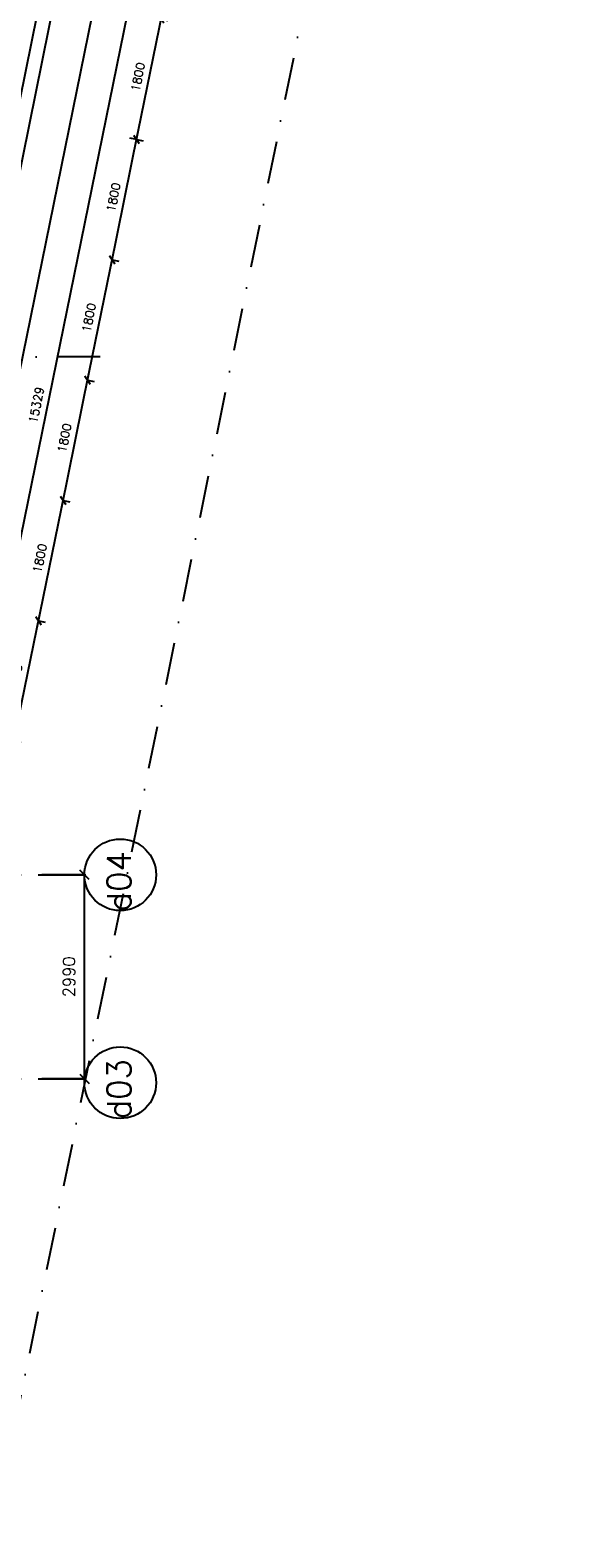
# Model space of a CAD drawing. Extents: x -171140 to 151546, y -8083 to 162438.
# Tile 11 of 96: x 27896 to 35995, y -7251 to 14849. Entities that reach past the tile are written whole.
import ezdxf

# ---------------------------------------------------------------- set-up
doc = ezdxf.new("R2010")
doc.units = 0
doc.header["$LTSCALE"] = 50
doc.header["$MEASUREMENT"] = 0
doc.header["$PDMODE"] = 3
doc.header["$PDSIZE"] = 0.001
for name, pattern in [('DASHDOT', [25, 12.5, -6.25, 0, -6.25]), ('HIDDEN2', [0.1875, 0.125, -0.0625]), ('STRAM_0WT$0$DASHDOT', [25, 12.5, -6.25, 0, -6.25])]:
    doc.linetypes.add(name, pattern=pattern)
doc.layers.get('0').update_dxf_attribs({"linetype": 'CONTINUOUS'})
doc.layers.get('DEFPOINTS').update_dxf_attribs({"linetype": 'CONTINUOUS'})
for name, color, linetype in [('A--01A1_ACEER', 1, 'CONTINUOUS'), ('A--L$7A-_STRAMIEN', 1, 'DASHDOT'), ('A--L24AC1_TRAPPEN', 1, 'HIDDEN2'), ('A--L31--_F123-', 7, 'CONTINUOUS'), ('A--M$1A-_F123-', 1, 'CONTINUOUS'), ('STRAM_0WT$0$A--L$7A-_STRAM', 1, 'STRAM_0WT$0$DASHDOT'), ('STRAM_0WT$0$A--L$7A1-_STRA', 1, 'CONTINUOUS'), ('STRAM_0WT$0$A--L$7A3-_STRA', 3, 'CONTINUOUS'), ('STRAM_0WT$0$A--M$1A-_F123-', 1, 'CONTINUOUS'), ('STRAM_0WT$0$A--T$7A8-_STRA', 8, 'STRAM_0WT$0$DASHDOT')]:
    doc.layers.add(name, color=color, linetype=linetype)
doc.styles.add('ALFA-0_25', font='ROMANS')
doc.styles.add('STRAM_0WT$0$HIEMSTRA', font='romans.shx')
doc.dimstyles.new('STANDARD$0', dxfattribs={"dimscale": 50, "dimtxt": 2.5, "dimasz": 2, "dimexe": 2, "dimexo": 0, "dimgap": 2, "dimtad": 1, "dimdec": 0, "dimzin": 0, "dimtxsty": 'ALFA-0_25', "dimblk1": 'OBLIQUE', "dimblk2": 'OBLIQUE', "dimsah": 1, "dimcen": -3, "dimdle": 2, "dimclrd": 1, "dimclre": 1, "dimclrt": 2, "dimazin": 3, "dimtfac": 0.666667, "dimtofl": 0, "dimtmove": 0, "dimatfit": 3, "dimtvp": 0.833333, "dimtolj": 1, "dimtzin": 0})
doc.dimstyles.new('STRAM_0WT$0$STANDARD', dxfattribs={"dimscale": 70, "dimtxt": 2.5, "dimasz": 2, "dimexe": 0.3, "dimexo": 0.3, "dimgap": 2, "dimtad": 1, "dimdec": 0, "dimzin": 0, "dimtxsty": 'STRAM_0WT$0$HIEMSTRA', "dimblk1": 'STRAM_0WT$0$_OBLIQUE', "dimblk2": 'STRAM_0WT$0$_OBLIQUE', "dimsah": 1, "dimcen": -0.09, "dimdle": 0.3, "dimclrd": 1, "dimclre": 1, "dimclrt": 4, "dimazin": 3, "dimtfac": 1, "dimtdec": 4, "dimtix": 1, "dimtofl": 0, "dimtmove": 0, "dimatfit": 3, "dimtvp": 625, "dimtolj": 1, "dimtzin": 0})

# ---------------------------------------------------------------- blocks, each defined once
blk = doc.blocks.new('STRAM_0WT$0$_OBLIQUE')
at = {"color": 0, "linetype": 'BYBLOCK'}
blk.add_line((-0.5, -0.5), (0.5, 0.5), dxfattribs=at)
blk = doc.blocks.new('*D1486')
at = {"layer": 'DEFPOINTS', "color": 0, "linetype": 'CONTINUOUS'}
for p in [(-47624, -29780), (-46925, -29780), (-47624, -32770)]:
    blk.add_point(p, dxfattribs=at)
at = {"layer": 'STRAM_0WT$0$A--M$1A-_F123-', "color": 1, "linetype": 'CONTINUOUS'}
for p, q in [((-47603, -29780), (-46904, -29780)), ((-46925, -32791), (-46925, -29759)), ((-47603, -32770), (-46904, -32770))]:
    blk.add_line(p, q, dxfattribs=at)
at = {"layer": 'STRAM_0WT$0$A--M$1A-_F123-', "color": 1, "linetype": 'CONTINUOUS', "xscale": 140, "yscale": 140, "zscale": 140}
for p, rotation in [((-46925, -29780), 90), ((-46925, -32770), 270)]:
    blk.add_blockref('STRAM_0WT$0$_OBLIQUE', p, dxfattribs=dict(at, rotation=rotation))
at = {"layer": 'STRAM_0WT$0$A--M$1A-_F123-', "color": 4, "linetype": 'CONTINUOUS', "insert": (-47152, -31275), "char_height": 175, "attachment_point": 5, "rotation": 90, "style": 'STRAM_0WT$0$HIEMSTRA'}
blk.add_mtext('\\A1;2990', dxfattribs=at)
blk = doc.blocks.new('_OBLIQUE')
at = {"color": 0, "linetype": 'BYBLOCK'}
blk.add_line((-0.5, -0.5), (0.5, 0.5), dxfattribs=at)
blk = doc.blocks.new('*D579')
at = {"layer": 'A--M$1A-_F123-', "color": 1, "linetype": 'CONTINUOUS'}
for p, q in [((27639, 4331), (28039, 6290)), ((28019, 6192), (28117, 6172)), ((27659, 4429), (27757, 4409))]:
    blk.add_line(p, q, dxfattribs=at)
at = {"layer": 'DEFPOINTS', "color": 0, "linetype": 'CONTINUOUS'}
for p in [(28019, 6192), (28019, 6192), (27659, 4429)]:
    blk.add_point(p, dxfattribs=at)
at = {"layer": 'A--M$1A-_F123-', "color": 1, "linetype": 'CONTINUOUS', "xscale": 100, "yscale": 100, "zscale": 100}
for p, rotation in [((28019, 6192), 78.486290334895), ((27659, 4429), 258.486290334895)]:
    blk.add_blockref('_OBLIQUE', p, dxfattribs=dict(at, rotation=rotation))
at = {"layer": 'A--M$1A-_F123-', "color": 2, "linetype": 'CONTINUOUS', "insert": (27680, 5343), "char_height": 125, "attachment_point": 5, "rotation": 78.4863, "style": 'ALFA-0_25'}
blk.add_mtext('\\A1;1800', dxfattribs=at)
blk = doc.blocks.new('*D580')
at = {"layer": 'A--M$1A-_F123-', "color": 1, "linetype": 'CONTINUOUS'}
for p, q in [((27999, 6094), (28398, 8054)), ((28378, 7956), (28476, 7936)), ((28019, 6192), (28117, 6172))]:
    blk.add_line(p, q, dxfattribs=at)
at = {"layer": 'DEFPOINTS', "color": 0, "linetype": 'CONTINUOUS'}
for p in [(28378, 7956), (28378, 7956), (28019, 6192)]:
    blk.add_point(p, dxfattribs=at)
at = {"layer": 'A--M$1A-_F123-', "color": 1, "linetype": 'CONTINUOUS', "xscale": 100, "yscale": 100, "zscale": 100}
for p, rotation in [((28378, 7956), 78.486290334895), ((28019, 6192), 258.486290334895)]:
    blk.add_blockref('_OBLIQUE', p, dxfattribs=dict(at, rotation=rotation))
at = {"layer": 'A--M$1A-_F123-', "color": 2, "linetype": 'CONTINUOUS', "insert": (28039, 7107), "char_height": 125, "attachment_point": 5, "rotation": 78.4863, "style": 'ALFA-0_25'}
blk.add_mtext('\\A1;1800', dxfattribs=at)
blk = doc.blocks.new('*D581')
at = {"layer": 'A--M$1A-_F123-', "color": 1, "linetype": 'CONTINUOUS'}
for p, q in [((28358, 7858), (28757, 9818)), ((28737, 9720), (28835, 9700)), ((28378, 7956), (28476, 7936))]:
    blk.add_line(p, q, dxfattribs=at)
at = {"layer": 'DEFPOINTS', "color": 0, "linetype": 'CONTINUOUS'}
for p in [(28737, 9720), (28737, 9720), (28378, 7956)]:
    blk.add_point(p, dxfattribs=at)
at = {"layer": 'A--M$1A-_F123-', "color": 1, "linetype": 'CONTINUOUS', "xscale": 100, "yscale": 100, "zscale": 100}
for p, rotation in [((28737, 9720), 78.486290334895), ((28378, 7956), 258.486290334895)]:
    blk.add_blockref('_OBLIQUE', p, dxfattribs=dict(at, rotation=rotation))
at = {"layer": 'A--M$1A-_F123-', "color": 2, "linetype": 'CONTINUOUS', "insert": (28398, 8870), "char_height": 125, "attachment_point": 5, "rotation": 78.4863, "style": 'ALFA-0_25'}
blk.add_mtext('\\A1;1800', dxfattribs=at)
blk = doc.blocks.new('*D582')
at = {"layer": 'A--M$1A-_F123-', "color": 1, "linetype": 'CONTINUOUS'}
for p, q in [((28717, 9622), (29116, 11582)), ((29096, 11484), (29194, 11464)), ((28737, 9720), (28835, 9700))]:
    blk.add_line(p, q, dxfattribs=at)
at = {"layer": 'DEFPOINTS', "color": 0, "linetype": 'CONTINUOUS'}
for p in [(29096, 11484), (29096, 11484), (28737, 9720)]:
    blk.add_point(p, dxfattribs=at)
at = {"layer": 'A--M$1A-_F123-', "color": 1, "linetype": 'CONTINUOUS', "xscale": 100, "yscale": 100, "zscale": 100}
for p, rotation in [((29096, 11484), 78.486290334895), ((28737, 9720), 258.486290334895)]:
    blk.add_blockref('_OBLIQUE', p, dxfattribs=dict(at, rotation=rotation))
at = {"layer": 'A--M$1A-_F123-', "color": 2, "linetype": 'CONTINUOUS', "insert": (28758, 10634), "char_height": 125, "attachment_point": 5, "rotation": 78.4863, "style": 'ALFA-0_25'}
blk.add_mtext('\\A1;1800', dxfattribs=at)
blk = doc.blocks.new('*D583')
at = {"layer": 'A--M$1A-_F123-', "color": 1, "linetype": 'CONTINUOUS'}
for p, q in [((29077, 11386), (29476, 13345)), ((29456, 13247), (29554, 13227)), ((29096, 11484), (29194, 11464))]:
    blk.add_line(p, q, dxfattribs=at)
at = {"layer": 'DEFPOINTS', "color": 0, "linetype": 'CONTINUOUS'}
for p in [(29456, 13247), (29456, 13247), (29096, 11484)]:
    blk.add_point(p, dxfattribs=at)
at = {"layer": 'A--M$1A-_F123-', "color": 1, "linetype": 'CONTINUOUS', "xscale": 100, "yscale": 100, "zscale": 100}
for p, rotation in [((29456, 13247), 78.486290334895), ((29096, 11484), 258.486290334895)]:
    blk.add_blockref('_OBLIQUE', p, dxfattribs=dict(at, rotation=rotation))
at = {"layer": 'A--M$1A-_F123-', "color": 2, "linetype": 'CONTINUOUS', "insert": (29117, 12398), "char_height": 125, "attachment_point": 5, "rotation": 78.4863, "style": 'ALFA-0_25'}
blk.add_mtext('\\A1;1800', dxfattribs=at)
blk = doc.blocks.new('*D584')
at = {"layer": 'A--M$1A-_F123-', "color": 1, "linetype": 'CONTINUOUS'}
for p, q in [((29436, 13149), (29835, 15109)), ((29815, 15011), (29913, 14991)), ((29459, 13247), (29358, 13267))]:
    blk.add_line(p, q, dxfattribs=at)
at = {"layer": 'DEFPOINTS', "color": 0, "linetype": 'CONTINUOUS'}
for p in [(29815, 15011), (29815, 15011), (29459, 13247)]:
    blk.add_point(p, dxfattribs=at)
at = {"layer": 'A--M$1A-_F123-', "color": 1, "linetype": 'CONTINUOUS', "xscale": 100, "yscale": 100, "zscale": 100}
for p, rotation in [((29815, 15011), 78.486290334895), ((29456, 13247), 258.486290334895)]:
    blk.add_blockref('_OBLIQUE', p, dxfattribs=dict(at, rotation=rotation))
at = {"layer": 'A--M$1A-_F123-', "color": 2, "linetype": 'CONTINUOUS', "insert": (29476, 14162), "char_height": 125, "attachment_point": 5, "rotation": 78.4863, "style": 'ALFA-0_25'}
blk.add_mtext('\\A1;1800', dxfattribs=at)
blk = doc.blocks.new('*D585')
at = {"layer": 'A--M$1A-_F123-', "color": 1, "linetype": 'CONTINUOUS'}
for p, q in [((26596, 1714), (29696, 16930)), ((29676, 16832), (29578, 16852)), ((26616, 1812), (26518, 1832))]:
    blk.add_line(p, q, dxfattribs=at)
at = {"layer": 'DEFPOINTS', "color": 0, "linetype": 'CONTINUOUS'}
for p in [(29676, 16832), (29676, 16832), (26616, 1812)]:
    blk.add_point(p, dxfattribs=at)
at = {"layer": 'A--M$1A-_F123-', "color": 1, "linetype": 'CONTINUOUS', "xscale": 100, "yscale": 100, "zscale": 100}
for p, rotation in [((29676, 16832), 78.48629033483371), ((26616, 1812), 258.4862903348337)]:
    blk.add_blockref('_OBLIQUE', p, dxfattribs=dict(at, rotation=rotation))
at = {"layer": 'A--M$1A-_F123-', "color": 2, "linetype": 'CONTINUOUS', "insert": (27987, 9354), "char_height": 125, "attachment_point": 5, "rotation": 78.4863, "style": 'ALFA-0_25'}
blk.add_mtext('\\A1;15329', dxfattribs=at)
blk = doc.blocks.new('*D587')
at = {"layer": 'A--M$1A-_F123-', "color": 1, "linetype": 'CONTINUOUS'}
for p, q in [((26106, 1814), (29206, 17030)), ((29186, 16932), (29088, 16952)), ((26126, 1912), (26028, 1931))]:
    blk.add_line(p, q, dxfattribs=at)
at = {"layer": 'DEFPOINTS', "color": 0, "linetype": 'CONTINUOUS'}
for p in [(29186, 16932), (29186, 16932), (26126, 1912)]:
    blk.add_point(p, dxfattribs=at)
at = {"layer": 'A--M$1A-_F123-', "color": 1, "linetype": 'CONTINUOUS', "xscale": 100, "yscale": 100, "zscale": 100}
for p, rotation in [((29186, 16932), 78.48629033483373), ((26126, 1912), 258.4862903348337)]:
    blk.add_blockref('_OBLIQUE', p, dxfattribs=dict(at, rotation=rotation))
at = {"layer": 'A--M$1A-_F123-', "color": 2, "linetype": 'CONTINUOUS', "insert": (27497, 9454), "char_height": 125, "attachment_point": 5, "rotation": 78.4863, "style": 'ALFA-0_25'}
blk.add_mtext('\\A1;156k+v', dxfattribs=at)
blk = doc.blocks.new('STRAM_0WT')
at = {"layer": 'STRAM_0WT$0$A--L$7A-_STRAM'}
for p, q in [((-46924.986, -29779.618), (-61052.659, -29779.618)), ((-46924.986, -32769.618), (-70522.993, -32769.618))]:
    blk.add_line(p, q, dxfattribs=at)
at = {"layer": 'STRAM_0WT$0$A--L$7A1-_STRA'}
for centre in [(-46399.986, -29779.618), (-46399.986, -32826.613)]:
    blk.add_circle(centre, 525, dxfattribs=at)
at = {"layer": 'STRAM_0WT$0$A--T$7A8-_STRA', "color": 8}
blk.add_line((-39621.489, 3015.129), (-48281.544, -39498.332), dxfattribs=at)
at = {"layer": 'STRAM_0WT$0$A--L$7A3-_STRA', "style": 'STRAM_0WT$0$HIEMSTRA'}
for s, p in [('d04', (-46243.866, -30316.541)), ('d03', (-46243.866, -33363.536))]:
    blk.add_text(s, height=350, rotation=90, dxfattribs=at).set_placement(p)
at = {"layer": 'STRAM_0WT$0$A--M$1A-_F123-', "linetype": 'CONTINUOUS'}
dim = blk.add_aligned_dim(p1=(-47624.216, -32769.618), p2=(-47624.216, -29779.618), distance=-699.23, dimstyle='STRAM_0WT$0$STANDARD', dxfattribs=at)
dim.commit()
dim.dimension.update_dxf_attribs({"geometry": '*D1486', "text_midpoint": (-47152.486, -31274.618)})

msp = doc.modelspace()

# ---------------------------------------------------------------- linework, layer by layer
at = {"layer": 'A--01A1_ACEER', "linetype": 'CONTINUOUS'}
msp.add_line((28608.5, 17043.9), (25537.6, 1968.6), dxfattribs=at)
at = {"layer": 'A--L$7A-_STRAMIEN'}
msp.add_line((28922.5, 10059.9), (7249.7, 10059.9), dxfattribs=at)
at = {"layer": 'A--L31--_F123-', "color": 1, "linetype": 'CONTINUOUS'}
msp.add_line((28000.8, 15089.4), (25384.3, 2242.8), dxfattribs=at)

# ---------------------------------------------------------------- block references
at = {"layer": 'A--L24AC1_TRAPPEN'}
msp.add_blockref('STRAM_0WT', (75617, 32246.9), dxfattribs=at)

# ---------------------------------------------------------------- dimensions: what is measured, and where the dimension line sits
at = {"layer": 'A--M$1A-_F123-', "linetype": 'CONTINUOUS'}
dim = msp.add_aligned_dim(p1=(26126.1, 1911.5), p2=(29185.8, 16932), distance=0, text='156k+v', dimstyle='STANDARD$0', dxfattribs=at)
dim.commit()
dim.dimension.update_dxf_attribs({"geometry": '*D587', "text_midpoint": (27496.7, 9454.2)})
dim = msp.add_aligned_dim(p1=(26616, 1811.7), p2=(29675.7, 16832.2), distance=0, dimstyle='STANDARD$0', dxfattribs=at)
dim.commit()
dim.dimension.update_dxf_attribs({"geometry": '*D585', "text_midpoint": (27986.7, 9354.4)})
for base, p1, p2, picture, middle in [((29815, 15011.2), (29458.6, 13246.9), (29815, 15011.2), '*D584', (29476.2, 14161.8)), ((29455.8, 13247.4), (29096.5, 11483.7), (29455.8, 13247.4), '*D583', (29116.9, 12398)), ((29096.5, 11483.7), (28737.2, 9719.9), (29096.5, 11483.7), '*D582', (28757.6, 10634.2)), ((28737.2, 9719.9), (28377.9, 7956.1), (28737.2, 9719.9), '*D581', (28398.3, 8870.4)), ((28377.9, 7956.1), (28018.6, 6192.3), (28377.9, 7956.1), '*D580', (28039, 7106.6)), ((28018.6, 6192.3), (27659.4, 4428.5), (28018.6, 6192.3), '*D579', (27679.8, 5342.9))]:
    dim = msp.add_linear_dim(base=base, p1=p1, p2=p2, angle=78.48629, dimstyle='STANDARD$0', dxfattribs=at)
    dim.commit()
    dim.dimension.update_dxf_attribs({"geometry": picture, "text_midpoint": middle})

doc.saveas('drawing.dxf')
